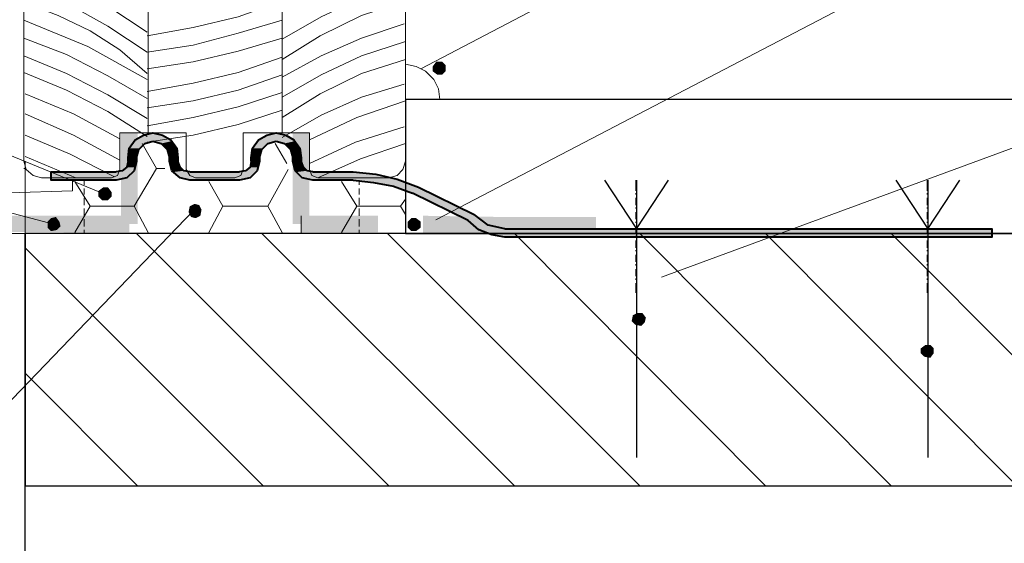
# Model space of a CAD drawing. Header units: inches. Extents: x 0 to 77643, y -44170 to 0.
# Tile 8 of 256: x 68911 to 68946, y -44050 to -44031. Entities that reach past the tile are written whole.
import ezdxf

# ---------------------------------------------------------------- set-up
doc = ezdxf.new("R2010")
doc.units = ezdxf.units.IN
doc.header["$MEASUREMENT"] = 0
doc.layers.get('0').update_dxf_attribs({"lineweight": 0})

msp = doc.modelspace()

# ---------------------------------------------------------------- hatches: boundary and pattern name
for points in [[(68925.85167, -44032.66695), (68925.72467, -44032.83629), (68925.97867, -44032.92095)], [(68925.72467, -44032.83629), (68925.72467, -44033.00562), (68925.97867, -44032.92095)], [(68926.06333, -44032.66695), (68925.85167, -44032.66695), (68925.97867, -44032.92095)], [(68926.19033, -44032.79395), (68926.06333, -44032.66695), (68925.97867, -44032.92095)], [(68926.19033, -44033.00562), (68926.19033, -44032.79395), (68925.97867, -44032.92095)], [(68925.72467, -44033.00562), (68925.894, -44033.13262), (68925.97867, -44032.92095)], [(68925.894, -44033.13262), (68926.06333, -44033.13262), (68925.97867, -44032.92095)], [(68926.06333, -44033.13262), (68926.19033, -44033.00562), (68925.97867, -44032.92095)], [(68916.07267, -44035.29162), (68916.369, -44035.46095), (68915.099, -44035.46095)], [(68916.07267, -44035.29162), (68915.39533, -44035.29162), (68915.099, -44035.46095)], [(68915.734, -44035.20695), (68916.07267, -44035.29162), (68915.39533, -44035.29162)], [(68920.47533, -44035.29162), (68920.77167, -44035.46095), (68919.50167, -44035.46095)], [(68920.47533, -44035.29162), (68919.798, -44035.29162), (68919.50167, -44035.46095)], [(68920.13667, -44035.20695), (68920.47533, -44035.29162), (68919.798, -44035.29162)], [(68915.43767, -44035.58795), (68915.26833, -44035.75729), (68914.88733, -44035.75729)], [(68915.43767, -44035.58795), (68915.01433, -44035.58795), (68914.88733, -44035.75729)], [(68915.734, -44035.50329), (68915.43767, -44035.58795), (68915.01433, -44035.58795)], [(68915.734, -44035.50329), (68915.05667, -44035.50329), (68915.01433, -44035.58795)], [(68916.369, -44035.46095), (68916.41133, -44035.50329), (68915.05667, -44035.50329)], [(68916.369, -44035.46095), (68915.099, -44035.46095), (68915.05667, -44035.50329)], [(68916.41133, -44035.50329), (68915.734, -44035.50329), (68916.03033, -44035.58795)], [(68916.41133, -44035.50329), (68916.45367, -44035.58795), (68916.03033, -44035.58795)], [(68916.45367, -44035.58795), (68916.03033, -44035.58795), (68916.19967, -44035.75729)], [(68916.45367, -44035.58795), (68916.58067, -44035.75729), (68916.19967, -44035.75729)], [(68919.84033, -44035.58795), (68919.671, -44035.75729), (68919.29, -44035.75729)], [(68919.84033, -44035.58795), (68919.417, -44035.58795), (68919.29, -44035.75729)], [(68920.13667, -44035.50329), (68919.84033, -44035.58795), (68919.417, -44035.58795)], [(68920.13667, -44035.50329), (68919.45933, -44035.50329), (68919.417, -44035.58795)], [(68920.77167, -44035.46095), (68920.814, -44035.50329), (68919.45933, -44035.50329)], [(68920.77167, -44035.46095), (68919.50167, -44035.46095), (68919.45933, -44035.50329)], [(68920.814, -44035.50329), (68920.13667, -44035.50329), (68920.433, -44035.58795)], [(68920.814, -44035.50329), (68920.85633, -44035.58795), (68920.433, -44035.58795)], [(68920.85633, -44035.58795), (68920.433, -44035.58795), (68920.60233, -44035.75729)], [(68920.85633, -44035.58795), (68920.98333, -44035.75729), (68920.60233, -44035.75729)], [(68915.226, -44035.79962), (68915.14133, -44036.09595), (68914.845, -44036.09595)], [(68915.226, -44035.79962), (68914.88733, -44035.79962), (68914.845, -44036.09595)], [(68915.26833, -44035.75729), (68915.226, -44035.79962), (68914.88733, -44035.79962)], [(68915.26833, -44035.75729), (68914.88733, -44035.75729), (68914.88733, -44035.79962)], [(68916.58067, -44035.75729), (68916.19967, -44035.75729), (68916.242, -44035.79962)], [(68916.58067, -44035.75729), (68916.58067, -44035.79962), (68916.242, -44035.79962)], [(68916.58067, -44035.79962), (68916.242, -44035.79962), (68916.32667, -44036.09595)], [(68916.58067, -44035.79962), (68916.623, -44036.09595), (68916.32667, -44036.09595)], [(68919.62867, -44035.79962), (68919.544, -44036.09595), (68919.24767, -44036.09595)], [(68919.62867, -44035.79962), (68919.29, -44035.79962), (68919.24767, -44036.09595)], [(68919.671, -44035.75729), (68919.62867, -44035.79962), (68919.29, -44035.79962)], [(68919.671, -44035.75729), (68919.29, -44035.75729), (68919.29, -44035.79962)], [(68920.98333, -44035.75729), (68920.60233, -44035.75729), (68920.64467, -44035.79962)], [(68920.98333, -44035.75729), (68920.98333, -44035.79962), (68920.64467, -44035.79962)], [(68920.98333, -44035.79962), (68920.64467, -44035.79962), (68920.72933, -44036.09595)], [(68920.98333, -44035.79962), (68921.02567, -44036.09595), (68920.72933, -44036.09595)], [(68915.14133, -44036.22295), (68915.099, -44036.43462), (68914.80267, -44036.43462)], [(68915.14133, -44036.22295), (68914.845, -44036.22295), (68914.80267, -44036.43462)], [(68915.14133, -44036.09595), (68915.14133, -44036.22295), (68914.845, -44036.22295)], [(68915.14133, -44036.09595), (68914.845, -44036.09595), (68914.845, -44036.22295)], [(68916.623, -44036.09595), (68916.623, -44036.22295), (68916.32667, -44036.22295)], [(68916.623, -44036.09595), (68916.32667, -44036.09595), (68916.32667, -44036.22295)], [(68916.623, -44036.22295), (68916.32667, -44036.22295), (68916.41133, -44036.43462)], [(68916.623, -44036.22295), (68916.70767, -44036.43462), (68916.41133, -44036.43462)], [(68919.544, -44036.22295), (68919.50167, -44036.43462), (68919.20533, -44036.43462)], [(68919.544, -44036.22295), (68919.24767, -44036.22295), (68919.20533, -44036.43462)], [(68919.544, -44036.09595), (68919.544, -44036.22295), (68919.24767, -44036.22295)], [(68919.544, -44036.09595), (68919.24767, -44036.09595), (68919.24767, -44036.22295)], [(68921.02567, -44036.09595), (68921.02567, -44036.22295), (68920.72933, -44036.22295)], [(68921.02567, -44036.09595), (68920.72933, -44036.09595), (68920.72933, -44036.22295)], [(68921.02567, -44036.22295), (68920.72933, -44036.22295), (68920.77167, -44036.43462)], [(68921.02567, -44036.22295), (68921.11033, -44036.43462), (68920.77167, -44036.43462)], [(68915.01433, -44036.60395), (68914.80267, -44036.81562), (68912.09333, -44036.81562)], [(68915.01433, -44036.60395), (68912.09333, -44036.60395), (68912.09333, -44036.81562)], [(68915.05667, -44036.56162), (68915.01433, -44036.60395), (68914.42167, -44036.60395)], [(68915.05667, -44036.56162), (68914.63333, -44036.56162), (68914.42167, -44036.60395)], [(68915.099, -44036.43462), (68915.05667, -44036.56162), (68914.63333, -44036.56162)], [(68915.099, -44036.43462), (68914.80267, -44036.43462), (68914.63333, -44036.56162)], [(68916.70767, -44036.43462), (68916.83467, -44036.56162), (68916.41133, -44036.56162)], [(68916.70767, -44036.43462), (68916.41133, -44036.43462), (68916.41133, -44036.56162)], [(68916.83467, -44036.56162), (68916.41133, -44036.56162), (68916.496, -44036.60395)], [(68916.83467, -44036.56162), (68917.04633, -44036.60395), (68916.496, -44036.60395)], [(68919.37467, -44036.60395), (68916.496, -44036.60395), (68916.70767, -44036.81562)], [(68919.37467, -44036.60395), (68919.20533, -44036.81562), (68916.70767, -44036.81562)], [(68919.45933, -44036.56162), (68919.37467, -44036.60395), (68918.82433, -44036.60395)], [(68919.45933, -44036.56162), (68919.036, -44036.56162), (68918.82433, -44036.60395)], [(68919.50167, -44036.43462), (68919.45933, -44036.56162), (68919.036, -44036.56162)], [(68919.50167, -44036.43462), (68919.20533, -44036.43462), (68919.036, -44036.56162)], [(68921.11033, -44036.43462), (68920.77167, -44036.43462), (68920.814, -44036.56162)], [(68921.11033, -44036.43462), (68921.23733, -44036.56162), (68920.814, -44036.56162)], [(68921.23733, -44036.56162), (68920.814, -44036.56162), (68920.89867, -44036.60395)], [(68921.23733, -44036.56162), (68921.449, -44036.60395), (68920.89867, -44036.60395)], [(68922.88833, -44036.60395), (68920.89867, -44036.60395), (68920.941, -44036.68862)], [(68922.88833, -44036.60395), (68923.69267, -44036.68862), (68920.941, -44036.68862)], [(68923.69267, -44036.68862), (68920.941, -44036.68862), (68921.068, -44036.81562)], [(68923.69267, -44036.68862), (68924.28533, -44036.81562), (68921.068, -44036.81562)], [(68914.80267, -44036.81562), (68914.42167, -44036.90029), (68912.09333, -44036.90029)], [(68914.80267, -44036.81562), (68912.09333, -44036.81562), (68912.09333, -44036.90029)], [(68919.20533, -44036.81562), (68916.70767, -44036.81562), (68917.04633, -44036.90029)], [(68919.20533, -44036.81562), (68918.82433, -44036.90029), (68917.04633, -44036.90029)], [(68924.28533, -44036.81562), (68921.068, -44036.81562), (68921.23733, -44036.85795)], [(68924.28533, -44036.81562), (68924.45467, -44036.85795), (68921.23733, -44036.85795)], [(68924.45467, -44036.85795), (68921.23733, -44036.85795), (68921.449, -44036.90029)], [(68924.45467, -44036.85795), (68924.58167, -44036.90029), (68921.449, -44036.90029)], [(68924.58167, -44036.90029), (68922.88833, -44036.90029), (68923.608, -44036.98495)], [(68924.58167, -44036.90029), (68924.70867, -44036.98495), (68923.608, -44036.98495)], [(68924.70867, -44036.98495), (68923.608, -44036.98495), (68924.32767, -44037.11195)], [(68924.70867, -44036.98495), (68925.08967, -44037.11195), (68924.32767, -44037.11195)], [(68913.956, -44037.15429), (68913.78667, -44037.28129), (68914.04067, -44037.40829)], [(68913.78667, -44037.28129), (68913.78667, -44037.49295), (68914.04067, -44037.40829)], [(68913.78667, -44037.49295), (68913.91367, -44037.61995), (68914.04067, -44037.40829)], [(68913.91367, -44037.61995), (68914.12533, -44037.61995), (68914.04067, -44037.40829)], [(68914.12533, -44037.15429), (68913.956, -44037.15429), (68914.04067, -44037.40829)], [(68914.25233, -44037.32362), (68914.12533, -44037.15429), (68914.04067, -44037.40829)], [(68914.25233, -44037.49295), (68914.25233, -44037.32362), (68914.04067, -44037.40829)], [(68914.12533, -44037.61995), (68914.25233, -44037.49295), (68914.04067, -44037.40829)], [(68925.08967, -44037.11195), (68924.32767, -44037.11195), (68924.45467, -44037.15429)], [(68925.08967, -44037.11195), (68925.21667, -44037.15429), (68924.45467, -44037.15429)], [(68925.21667, -44037.15429), (68924.45467, -44037.15429), (68925.005, -44037.36595)], [(68925.21667, -44037.15429), (68925.64, -44037.36595), (68925.005, -44037.36595)], [(68925.64, -44037.36595), (68925.005, -44037.36595), (68926.529, -44038.12795)], [(68925.64, -44037.36595), (68927.20633, -44038.12795), (68926.529, -44038.12795)], [(68917.21567, -44037.74695), (68917.04633, -44037.83162), (68917.258, -44038.00095)], [(68917.385, -44037.78929), (68917.21567, -44037.74695), (68917.258, -44038.00095)], [(68917.04633, -44037.83162), (68917.004, -44038.04329), (68917.258, -44038.00095)], [(68917.004, -44038.04329), (68917.08867, -44038.21262), (68917.258, -44038.00095)], [(68917.08867, -44038.21262), (68917.258, -44038.25495), (68917.258, -44038.00095)], [(68917.46967, -44037.95862), (68917.385, -44037.78929), (68917.258, -44038.00095)], [(68917.42733, -44038.17029), (68917.46967, -44037.95862), (68917.258, -44038.00095)], [(68917.258, -44038.25495), (68917.42733, -44038.17029), (68917.258, -44038.00095)], [(68912.09333, -44038.25495), (68911.96633, -44038.38195), (68912.178, -44038.46662)], [(68911.96633, -44038.38195), (68911.96633, -44038.59362), (68912.178, -44038.46662)], [(68911.96633, -44038.59362), (68912.09333, -44038.72062), (68912.178, -44038.46662)], [(68912.26267, -44038.21262), (68912.09333, -44038.25495), (68912.178, -44038.46662)], [(68912.09333, -44038.72062), (68912.305, -44038.67829), (68912.178, -44038.46662)], [(68912.38967, -44038.38195), (68912.26267, -44038.21262), (68912.178, -44038.46662)], [(68912.432, -44038.55129), (68912.38967, -44038.38195), (68912.178, -44038.46662)], [(68912.305, -44038.67829), (68912.432, -44038.55129), (68912.178, -44038.46662)], [(68924.96267, -44038.25495), (68924.83567, -44038.38195), (68925.04733, -44038.46662)], [(68924.83567, -44038.38195), (68924.83567, -44038.59362), (68925.04733, -44038.46662)], [(68924.83567, -44038.59362), (68924.96267, -44038.72062), (68925.04733, -44038.46662)], [(68925.132, -44038.25495), (68924.96267, -44038.25495), (68925.04733, -44038.46662)], [(68924.96267, -44038.72062), (68925.132, -44038.72062), (68925.04733, -44038.46662)], [(68925.30133, -44038.38195), (68925.132, -44038.25495), (68925.04733, -44038.46662)], [(68925.30133, -44038.59362), (68925.30133, -44038.38195), (68925.04733, -44038.46662)], [(68925.132, -44038.72062), (68925.30133, -44038.59362), (68925.04733, -44038.46662)], [(68927.20633, -44038.12795), (68926.529, -44038.12795), (68926.99467, -44038.33962)], [(68927.20633, -44038.12795), (68927.50267, -44038.33962), (68926.99467, -44038.33962)], [(68927.50267, -44038.33962), (68926.99467, -44038.33962), (68927.164, -44038.50895)], [(68927.50267, -44038.33962), (68927.71433, -44038.50895), (68927.164, -44038.50895)], [(68927.71433, -44038.50895), (68927.164, -44038.50895), (68927.291, -44038.63595)], [(68927.71433, -44038.50895), (68928.307, -44038.63595), (68927.291, -44038.63595)], [(68933.006, -44038.63595), (68927.291, -44038.63595), (68927.37567, -44038.67829)], [(68933.006, -44038.63595), (68933.006, -44038.67829), (68927.37567, -44038.67829)], [(68933.006, -44038.67829), (68927.37567, -44038.67829), (68927.84133, -44038.84762)], [(68933.006, -44038.67829), (68933.006, -44038.84762), (68927.84133, -44038.84762)], [(68943.42, -44038.63595), (68943.42, -44038.67829), (68933.006, -44038.67829)], [(68943.42, -44038.63595), (68933.006, -44038.63595), (68933.006, -44038.67829)], [(68943.42, -44038.67829), (68943.42, -44038.84762), (68933.006, -44038.84762)], [(68943.42, -44038.67829), (68933.006, -44038.67829), (68933.006, -44038.84762)], [(68945.706, -44038.63595), (68945.706, -44038.67829), (68943.42, -44038.67829)], [(68945.706, -44038.63595), (68943.42, -44038.63595), (68943.42, -44038.67829)], [(68945.706, -44038.67829), (68945.706, -44038.84762), (68943.42, -44038.84762)], [(68945.706, -44038.67829), (68943.42, -44038.67829), (68943.42, -44038.84762)], [(68933.006, -44038.84762), (68927.84133, -44038.84762), (68928.307, -44038.93229)], [(68933.006, -44038.84762), (68933.006, -44038.93229), (68928.307, -44038.93229)], [(68943.42, -44038.84762), (68943.42, -44038.93229), (68933.006, -44038.93229)], [(68943.42, -44038.84762), (68933.006, -44038.84762), (68933.006, -44038.93229)], [(68945.706, -44038.84762), (68945.706, -44038.93229), (68943.42, -44038.93229)], [(68945.706, -44038.84762), (68943.42, -44038.84762), (68943.42, -44038.93229)], [(68933.04833, -44041.64162), (68932.879, -44041.72629), (68933.09067, -44041.85329)], [(68933.21767, -44041.64162), (68933.04833, -44041.64162), (68933.09067, -44041.85329)], [(68933.34467, -44041.81095), (68933.21767, -44041.64162), (68933.09067, -44041.85329)], [(68932.879, -44041.72629), (68932.83667, -44041.93795), (68933.09067, -44041.85329)], [(68932.83667, -44041.93795), (68932.96367, -44042.06495), (68933.09067, -44041.85329)], [(68932.96367, -44042.06495), (68933.17533, -44042.10729), (68933.09067, -44041.85329)], [(68933.30233, -44041.98029), (68933.34467, -44041.81095), (68933.09067, -44041.85329)], [(68933.17533, -44042.10729), (68933.30233, -44041.98029), (68933.09067, -44041.85329)], [(68943.33533, -44042.78462), (68943.166, -44042.91162), (68943.42, -44042.99629)], [(68943.166, -44042.91162), (68943.166, -44043.08095), (68943.42, -44042.99629)], [(68943.166, -44043.08095), (68943.293, -44043.20795), (68943.42, -44042.99629)], [(68943.293, -44043.20795), (68943.50467, -44043.25029), (68943.42, -44042.99629)], [(68943.50467, -44042.78462), (68943.33533, -44042.78462), (68943.42, -44042.99629)], [(68943.63167, -44042.91162), (68943.50467, -44042.78462), (68943.42, -44042.99629)], [(68943.63167, -44043.08095), (68943.63167, -44042.91162), (68943.42, -44042.99629)], [(68943.50467, -44043.25029), (68943.63167, -44043.08095), (68943.42, -44042.99629)]]:
    msp.add_hatch(color=7).paths.add_polyline_path(points)
at = {"true_color": 0xff0505}
for points in [[(68914.591, -44038.46662), (68915.18367, -44038.46662), (68914.591, -44035.20695)], [(68915.18367, -44038.46662), (68914.591, -44035.20695), (68915.18367, -44035.20695)], [(68920.72933, -44038.46662), (68921.322, -44038.46662), (68920.72933, -44035.20695)], [(68921.322, -44038.46662), (68920.72933, -44035.20695), (68921.322, -44035.20695)], [(68907.33786, -44038.17029), (68907.32433, -44038.76295), (68914.88733, -44038.17029)], [(68907.36253, -44038.7435), (68914.88733, -44038.17029), (68914.88733, -44038.76295)], [(68923.77733, -44038.76295), (68923.77733, -44038.17029), (68921.02567, -44038.76295)], [(68923.77733, -44038.17029), (68921.02567, -44038.76295), (68921.02567, -44038.17029)], [(68928.13767, -44038.21262), (68925.386, -44038.80529), (68925.386, -44038.17029)], [(68928.13767, -44038.80529), (68928.13767, -44038.21262), (68925.386, -44038.80529)], [(68931.56667, -44038.80529), (68931.56667, -44038.21262), (68928.13767, -44038.80529)], [(68931.56667, -44038.21262), (68928.13767, -44038.80529), (68928.13767, -44038.21262)]]:
    msp.add_hatch(color=1, dxfattribs=at).paths.add_polyline_path(points)

# ---------------------------------------------------------------- linework, layer by layer
at = {"color": 8, "linetype": 'Continuous', "lineweight": 5, "true_color": 0x767676}
for p, q in [((68915.56467, -44035.20695), (68915.56467, -44024.20029)), ((68920.34833, -44035.20695), (68920.34833, -44027.20595)), ((68912.98233, -44036.81562), (68911.162, -44036.05362)), ((68913.27867, -44036.90029), (68913.27867, -44037.06962)), ((68923.1, -44036.90029), (68923.1, -44037.06962)), ((68913.27867, -44037.19662), (68913.27867, -44037.40829)), ((68923.1, -44037.19662), (68923.1, -44037.40829)), ((68913.27867, -44037.53529), (68913.27867, -44037.78929)), ((68923.1, -44037.53529), (68923.1, -44037.78929)), ((68913.27867, -44037.91629), (68913.27867, -44038.17029)), ((68923.1, -44037.91629), (68923.1, -44038.17029)), ((68913.27867, -44038.29729), (68913.27867, -44038.55129)), ((68923.1, -44038.29729), (68923.1, -44038.55129)), ((68913.27867, -44038.67829), (68913.27867, -44038.80529)), ((68915.14133, -44038.80529), (68924.15833, -44047.82229)), ((68919.62867, -44038.80529), (68928.64567, -44047.82229)), ((68923.1, -44038.67829), (68923.1, -44038.80529)), ((68924.116, -44038.80529), (68933.133, -44047.82229)), ((68928.64567, -44038.80529), (68937.62033, -44047.82229)), ((68933.133, -44038.80529), (68942.10767, -44047.82229)), ((68937.62033, -44038.80529), (68946.595, -44047.82229)), ((68942.10767, -44038.80529), (68951.08233, -44047.82229)), ((68911.162, -44039.31329), (68919.671, -44047.82229)), ((68911.162, -44043.80062), (68915.18367, -44047.82229))]:
    msp.add_line(p, q, dxfattribs=at)
at = {"color": 9, "linetype": 'Continuous', "lineweight": 9, "true_color": 0xbababa}
for p, q in [((68915.353, -44035.58795), (68915.861, -44036.47695)), ((68920.09433, -44035.58795), (68920.51767, -44036.30762)), ((68911.11967, -44036.47695), (68911.20433, -44036.47695)), ((68915.861, -44036.47695), (68915.05667, -44037.83162)), ((68915.861, -44036.47695), (68916.15733, -44036.47695)), ((68920.56, -44036.51929), (68919.84033, -44037.83162)), ((68912.94, -44036.94262), (68913.49033, -44037.83162)), ((68917.72367, -44036.94262), (68918.23167, -44037.83162)), ((68922.465, -44036.94262), (68923.01533, -44037.83162)), ((68913.49033, -44037.83162), (68912.94, -44038.76295)), ((68913.49033, -44037.83162), (68915.05667, -44037.83162)), ((68915.05667, -44037.83162), (68915.56467, -44038.76295)), ((68918.23167, -44037.83162), (68917.72367, -44038.76295)), ((68918.23167, -44037.83162), (68919.84033, -44037.83162)), ((68919.84033, -44037.83162), (68920.34833, -44038.76295)), ((68923.01533, -44037.83162), (68922.465, -44038.76295)), ((68924.58167, -44037.83162), (68924.751, -44038.12795))]:
    msp.add_line(p, q, dxfattribs=at)
at = {"color": 7, "linetype": 'Continuous', "lineweight": 18}
for p, q in [((68911.162, -44036.22295), (68911.162, -44038.80529)), ((68924.751, -44036.22295), (68924.751, -44038.80529)), ((68912.85533, -44037.28129), (68912.85533, -44036.90029)), ((68911.162, -44038.80529), (68882.16367, -44038.80529))]:
    msp.add_line(p, q, dxfattribs=at)
at = {"color": 7, "linetype": 'Continuous', "lineweight": 40}
for p, q in [((68920.72933, -44036.22295), (68920.72933, -44036.09595)), ((68917.04633, -44036.60395), (68918.82433, -44036.60395)), ((68933.006, -44037.28129), (68933.006, -44036.90029)), ((68943.42, -44037.28129), (68943.42, -44036.90029)), ((68933.006, -44037.40829), (68933.006, -44037.36595)), ((68943.42, -44037.40829), (68943.42, -44037.36595)), ((68933.006, -44037.78929), (68933.006, -44037.53529)), ((68943.42, -44037.78929), (68943.42, -44037.53529)), ((68933.006, -44037.91629), (68933.006, -44037.87395)), ((68933.006, -44038.29729), (68933.006, -44038.04329)), ((68943.42, -44037.91629), (68943.42, -44037.87395)), ((68943.42, -44038.29729), (68943.42, -44038.04329)), ((68933.006, -44038.42429), (68933.006, -44038.38195)), ((68943.42, -44038.42429), (68943.42, -44038.38195)), ((68933.006, -44038.80529), (68933.006, -44038.55129)), ((68943.42, -44038.80529), (68943.42, -44038.55129)), ((68933.006, -44038.93229), (68933.006, -44038.88995)), ((68933.006, -44039.31329), (68933.006, -44039.05929)), ((68943.42, -44038.93229), (68943.42, -44038.88995)), ((68943.42, -44039.31329), (68943.42, -44039.05929)), ((68933.006, -44039.44029), (68933.006, -44039.39795)), ((68943.42, -44039.44029), (68943.42, -44039.39795)), ((68933.006, -44039.82129), (68933.006, -44039.56729)), ((68943.42, -44039.82129), (68943.42, -44039.56729)), ((68933.006, -44039.94829), (68933.006, -44039.90595)), ((68933.006, -44040.32929), (68933.006, -44040.07529)), ((68943.42, -44039.94829), (68943.42, -44039.90595)), ((68943.42, -44040.32929), (68943.42, -44040.07529)), ((68933.006, -44040.45629), (68933.006, -44040.41395)), ((68933.006, -44040.92195), (68933.006, -44040.58329)), ((68943.42, -44040.45629), (68943.42, -44040.41395)), ((68943.42, -44040.92195), (68943.42, -44040.58329))]:
    msp.add_line(p, q, dxfattribs=at)
at = {"color": 7, "linetype": 'Continuous', "lineweight": 25}
for p, q in [((68933.006, -44036.90029), (68933.006, -44046.80629)), ((68943.42, -44036.90029), (68943.42, -44046.80629)), ((68911.162, -44074.70395), (68911.162, -44038.80529))]:
    msp.add_line(p, q, dxfattribs=at)
at = {"color": 1, "linetype": 'Continuous', "lineweight": 5, "true_color": 0xff0505}
msp.add_line((68921.02567, -44038.76295), (68921.02567, -44038.17029), dxfattribs=at)
at = {"linetype": 'Continuous', "ltscale": 12}
for points in [[(68925.30133, -44032.92095), (68972.55457, -44008.17712), (68985.43693, -44008.17712)], [(68925.8402, -44038.32074), (68972.0511, -44014.20816), (69012.73096, -44014.20816)], [(68914.04067, -44037.40829), (68874.39642, -44021.11497), (68839.72386, -44021.11497)], [(68933.90638, -44040.36066), (68972.49513, -44026.15756), (69000.99208, -44026.15756)], [(68820.73372, -44028.29883), (68873.8069, -44028.29883), (68912.178, -44038.46662)], [(68843.67824, -44078.09757), (68878.6146, -44078.09757), (68917.17687, -44037.98059)]]:
    msp.add_lwpolyline(points, dxfattribs=at)
at = {"color": 7, "linetype": 'Continuous', "lineweight": 18}
for points in [[(68924.751, -44029.40729), (68924.751, -44036.22295), (68924.66633, -44036.51929), (68924.45467, -44036.73095), (68924.15833, -44036.81562), (68921.61833, -44036.81562), (68921.40667, -44036.73095), (68921.322, -44036.51929), (68921.322, -44035.20695), (68918.95133, -44035.20695), (68918.95133, -44036.51929), (68918.86667, -44036.73095), (68918.655, -44036.81562), (68917.258, -44036.81562), (68917.04633, -44036.73095), (68916.91933, -44036.51929), (68916.91933, -44035.20695), (68914.54867, -44035.20695), (68914.54867, -44036.51929), (68914.464, -44036.73095), (68914.25233, -44036.81562), (68911.75467, -44036.81562), (68911.45833, -44036.73095), (68911.20433, -44036.51929), (68911.11967, -44036.22295), (68911.11967, -44022.16829)], [(68925.97867, -44034.02162), (68925.93633, -44033.64062), (68925.767, -44033.30195), (68925.47067, -44033.00562), (68925.132, -44032.83629), (68924.751, -44032.75162)], [(68912.85533, -44037.28129), (68876.44867, -44038.42429), (68876.44867, -44044.60495), (68877.84567, -44043.20795)]]:
    msp.add_lwpolyline(points, dxfattribs=at)
at = {"color": 8, "linetype": 'Continuous', "lineweight": 5, "true_color": 0x767676}
for points in [[(68915.52233, -44031.60862), (68914.12533, -44030.67729), (68912.64367, -44029.91529), (68911.11967, -44029.23795)], [(68915.52233, -44032.32829), (68914.12533, -44031.39695), (68912.686, -44030.59262), (68911.11967, -44029.87295)], [(68924.751, -44029.87295), (68923.18467, -44030.38095), (68921.74533, -44031.05829), (68920.34833, -44031.86262)], [(68915.52233, -44033.09029), (68914.54867, -44032.24362), (68913.49033, -44031.56629), (68912.34733, -44031.01595), (68911.11967, -44030.55029)], [(68915.52233, -44031.73562), (68917.17333, -44031.43929), (68918.782, -44031.05829), (68920.34833, -44030.50795)], [(68924.751, -44030.50795), (68923.18467, -44031.01595), (68921.703, -44031.73562), (68920.34833, -44032.58229)], [(68915.52233, -44033.30195), (68913.40567, -44032.11662), (68911.11967, -44031.18529)], [(68915.52233, -44032.32829), (68917.17333, -44032.07429), (68918.782, -44031.65095), (68920.34833, -44031.18529)], [(68924.70867, -44031.31229), (68923.18467, -44031.82029), (68921.74533, -44032.45529), (68920.34833, -44033.21729)], [(68915.52233, -44033.97929), (68914.12533, -44033.17495), (68912.64367, -44032.41295), (68911.11967, -44031.82029)], [(68915.52233, -44032.92095), (68917.17333, -44032.66695), (68918.782, -44032.28595), (68920.34833, -44031.82029)], [(68924.751, -44031.94729), (68923.18467, -44032.45529), (68921.74533, -44033.13262), (68920.34833, -44033.93695)], [(68915.52233, -44034.69895), (68914.12533, -44033.85229), (68912.64367, -44033.09029), (68911.11967, -44032.45529)], [(68915.52233, -44033.72529), (68917.17333, -44033.42895), (68918.782, -44033.04795), (68920.34833, -44032.49762)], [(68924.751, -44032.58229), (68923.18467, -44033.09029), (68921.703, -44033.80995), (68920.34833, -44034.65662)], [(68915.52233, -44035.33395), (68914.12533, -44034.44495), (68912.64367, -44033.68295), (68911.11967, -44033.04795)], [(68915.52233, -44034.31795), (68917.17333, -44034.06395), (68918.782, -44033.68295), (68920.34833, -44033.13262)], [(68924.70867, -44033.47129), (68923.18467, -44033.93695), (68921.74533, -44034.57195), (68920.34833, -44035.37629)], [(68914.54867, -44035.41862), (68912.89767, -44034.52962), (68911.162, -44033.80995)], [(68915.52233, -44034.95295), (68917.17333, -44034.65662), (68918.782, -44034.27562), (68920.34833, -44033.76762)], [(68924.751, -44034.06395), (68923.01533, -44034.65662), (68921.322, -44035.46095)], [(68914.54867, -44036.18062), (68912.89767, -44035.29162), (68911.162, -44034.52962)], [(68915.52233, -44035.54562), (68917.17333, -44035.29162), (68918.782, -44034.91062), (68920.34833, -44034.40262)], [(68914.337, -44036.77329), (68912.77067, -44035.96895), (68911.162, -44035.29162)], [(68924.70867, -44034.99529), (68922.973, -44035.54562), (68921.322, -44036.30762)], [(68924.751, -44035.58795), (68923.14233, -44036.13829), (68921.61833, -44036.81562)]]:
    msp.add_lwpolyline(points, dxfattribs=at)
at = {"color": 7, "linetype": 'Continuous', "lineweight": 25}
for points in [[(68924.751, -44034.02162), (68924.751, -44038.80529), (68967.58667, -44038.80529), (68967.58667, -44036.01129), (68967.502, -44035.50329), (68967.29033, -44034.99529), (68966.994, -44034.61429), (68966.57067, -44034.27562), (68966.105, -44034.06395), (68965.55467, -44034.02162)], [(68959.168, -44047.82229), (68959.168, -44038.80529), (68911.162, -44038.80529), (68911.162, -44047.82229)]]:
    msp.add_lwpolyline(points, close=True, dxfattribs=at)
at = {"color": 7, "linetype": 'Continuous', "lineweight": 40}
for points in [[(68914.845, -44036.22295), (68914.845, -44036.09595), (68914.88733, -44035.75729), (68915.099, -44035.46095), (68915.39533, -44035.29162), (68915.734, -44035.20695), (68916.07267, -44035.29162), (68916.369, -44035.46095), (68916.58067, -44035.75729), (68916.623, -44036.09595), (68916.623, -44036.22295)], [(68919.24767, -44036.22295), (68919.24767, -44036.09595), (68919.29, -44035.75729), (68919.50167, -44035.46095), (68919.798, -44035.29162), (68920.13667, -44035.20695), (68920.47533, -44035.29162), (68920.77167, -44035.46095), (68920.98333, -44035.75729), (68921.02567, -44036.09595), (68921.02567, -44036.22295)], [(68915.14133, -44036.09595), (68915.226, -44035.79962), (68915.43767, -44035.58795), (68915.734, -44035.50329)], [(68915.734, -44035.50329), (68916.03033, -44035.58795), (68916.242, -44035.79962), (68916.32667, -44036.09595)], [(68919.544, -44036.09595), (68919.62867, -44035.79962), (68919.84033, -44035.58795), (68920.13667, -44035.50329)], [(68920.13667, -44035.50329), (68920.433, -44035.58795), (68920.64467, -44035.79962), (68920.72933, -44036.09595)], [(68915.14133, -44036.09595), (68915.14133, -44036.22295), (68915.05667, -44036.56162), (68914.80267, -44036.81562), (68914.42167, -44036.90029), (68912.09333, -44036.90029), (68912.09333, -44036.60395), (68914.42167, -44036.60395)], [(68914.845, -44036.22295), (68914.80267, -44036.43462), (68914.63333, -44036.56162), (68914.42167, -44036.60395)], [(68919.544, -44036.09595), (68919.544, -44036.22295), (68919.45933, -44036.56162), (68919.20533, -44036.81562), (68918.82433, -44036.90029), (68917.04633, -44036.90029), (68916.70767, -44036.81562), (68916.41133, -44036.56162), (68916.32667, -44036.22295), (68916.32667, -44036.09595)], [(68917.04633, -44036.60395), (68916.83467, -44036.56162), (68916.70767, -44036.43462), (68916.623, -44036.22295)], [(68919.24767, -44036.22295), (68919.20533, -44036.43462), (68919.036, -44036.56162), (68918.82433, -44036.60395)], [(68922.88833, -44036.90029), (68921.449, -44036.90029), (68921.068, -44036.81562), (68920.814, -44036.56162), (68920.72933, -44036.22295)], [(68921.449, -44036.60395), (68921.23733, -44036.56162), (68921.11033, -44036.43462), (68921.02567, -44036.22295)], [(68921.449, -44036.60395), (68922.88833, -44036.60395), (68923.69267, -44036.68862), (68924.45467, -44036.85795), (68925.21667, -44037.15429), (68927.20633, -44038.12795)], [(68922.88833, -44036.90029), (68923.608, -44036.98495), (68924.32767, -44037.11195), (68925.005, -44037.36595)], [(68928.307, -44038.63595), (68945.706, -44038.63595), (68945.706, -44038.93229), (68928.307, -44038.93229), (68927.84133, -44038.84762), (68927.37567, -44038.67829), (68926.99467, -44038.33962), (68925.005, -44037.36595)], [(68928.307, -44038.63595), (68927.71433, -44038.50895), (68927.20633, -44038.12795)]]:
    msp.add_lwpolyline(points, dxfattribs=at)
at = {"color": 7, "linetype": 'Continuous', "lineweight": 25}
for points in [[(68931.863, -44036.90029), (68933.006, -44038.63595), (68934.149, -44036.90029)], [(68942.277, -44036.90029), (68943.42, -44038.63595), (68944.563, -44036.90029)]]:
    msp.add_lwpolyline(points, dxfattribs=at)
at = {"color": 9, "linetype": 'Continuous', "lineweight": 9, "true_color": 0xbababa}
msp.add_lwpolyline([(68923.01533, -44037.83162), (68924.58167, -44037.83162), (68924.751, -44037.57762)], dxfattribs=at)

doc.saveas('drawing.dxf')
